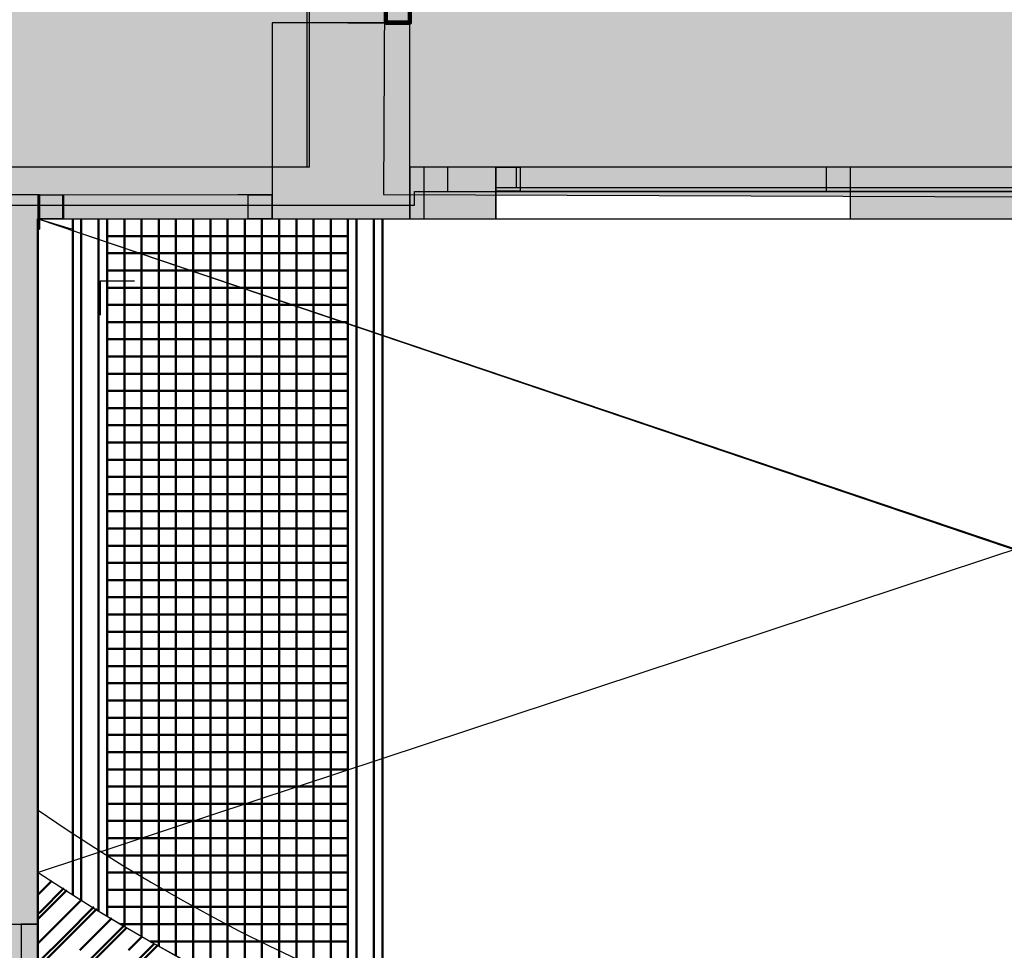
# Model space of a CAD drawing. Header units: metres. Extents: x -1 to 430, y -6 to 31.
# Tile 34 of 51: x 409.69 to 412.55, y 22.03 to 24.74. Entities that reach past the tile are written whole.
import ezdxf

# ---------------------------------------------------------------- set-up
doc = ezdxf.new("R2010")
doc.units = ezdxf.units.M
for name, pattern in [('CONTINUA', [0]), ('PUNKT', [6.35, 0, -6.35]), ('VERDECKT', [9.525, 6.35, -3.175])]:
    doc.linetypes.add(name, pattern=pattern)
for name, color, linetype, lineweight in [('3D P3 MURS', 7, 'CONTINUA', 25), ('3D P3 MURS NOUS', 7, 'CONTINUA', 25), ('3D P3 PILAR', 7, 'CONTINUA', 25), ('3D P4 MURS', 7, 'CONTINUA', 25), ('3D P4 MURS NOUS', 7, 'CONTINUA', 25), ('3D P4 PILAR', 7, 'CONTINUA', 25), ('3D P5 MURS', 7, 'CONTINUA', 25), ('3D P5 MURS NOUS', 7, 'CONTINUA', 25), ('3D P5 PILAR', 7, 'CONTINUA', 25), ('3D PSC MURS', 7, 'CONTINUA', 25), ('P3 CONSTRUÏDES REAL D´ACUTACÓ', 7, 'CONTINUA', 25), ('P3 ESCALES 2D', 7, 'CONTINUA', 25), ('P3 MOBLES', 7, 'CONTINUA', 25), ('P4 CONSTRUÏDES REAL D´ ACTUACIÓ', 7, 'CONTINUA', 25), ('P4 ESCALES 2D', 7, 'CONTINUA', 25), ('P4 MOBLES', 7, 'CONTINUA', 25), ('P5 CONSTRUÏDES REAL D´ACTUACIÓ', 7, 'CONTINUA', 25), ('P5 ESCALA 2D', 7, 'CONTINUA', 25), ('P5 MOBLES', 7, 'CONTINUA', 25), ('PSC CONSTRUÏDES REAL D´ACTUACIÓ', 7, 'CONTINUA', 25), ('PSC ESCALA 2D', 7, 'CONTINUA', 25)]:
    doc.layers.add(name, color=color, linetype=linetype, lineweight=lineweight)

# ---------------------------------------------------------------- blocks, each defined once
blk = doc.blocks.new('TRAMA_0')
at = {"layer": 'P3 MOBLES', "color": 202, "linetype": 'CONTINUA', "lineweight": 50, "transparency": 33554687}
for p, q in [((409.7544, 22.1467), (409.8213, 22.2137)), ((409.8251, 22.076), (409.9088, 22.1598)), ((409.747, 22.1393), (409.7542, 22.1466)), ((409.8958, 22.0053), (409.997, 22.1065)), ((409.747, 21.9979), (409.8249, 22.0759)), ((409.9665, 21.9346), (410.0847, 22.0528))]:
    blk.add_line(p, q, dxfattribs=at)
blk = doc.blocks.new('TRAMA_1')
at = {"layer": 'P4 MOBLES', "color": 202, "linetype": 'CONTINUA', "lineweight": 50, "transparency": 33554687}
for p, q in [((409.747, 22.1959), (409.7862, 22.2351)), ((409.7614, 22.1396), (409.8298, 22.208)), ((409.8674, 22.1749), (409.8721, 22.1796)), ((409.8728, 22.1803), (409.8734, 22.1809)), ((409.7967, 22.1042), (409.8674, 22.1749)), ((409.9028, 22.1396), (409.917, 22.1538)), ((409.747, 22.1252), (409.7613, 22.1395)), ((409.8321, 22.0689), (409.9027, 22.1395)), ((409.9382, 22.1042), (409.9606, 22.1267)), ((409.747, 22.0545), (409.7967, 22.1042)), ((409.8674, 22.0335), (409.9381, 22.1042)), ((409.9735, 22.0689), (410.0042, 22.0996)), ((409.7614, 21.9982), (409.832, 22.0688)), ((409.9028, 21.9982), (409.9734, 22.0688)), ((410.0089, 22.0335), (410.0486, 22.0732)), ((410.0442, 21.9982), (410.0946, 22.0486))]:
    blk.add_line(p, q, dxfattribs=at)
blk = doc.blocks.new('TRAMA_2')
at = {"layer": 'P5 MOBLES', "color": 202, "linetype": 'CONTINUA', "lineweight": 50, "transparency": 33554687}
for p, q in [((409.7544, 22.1467), (409.8213, 22.2137)), ((409.8251, 22.076), (409.9088, 22.1598)), ((409.747, 22.1393), (409.7542, 22.1466)), ((409.8958, 22.0053), (409.997, 22.1065)), ((409.747, 21.9979), (409.8249, 22.0759)), ((409.9665, 21.9346), (410.0847, 22.0528))]:
    blk.add_line(p, q, dxfattribs=at)

msp = doc.modelspace()

# ---------------------------------------------------------------- hatches: boundary and pattern name
at = {"layer": '3D P3 MURS', "linetype": 'CONTINUA', "lineweight": 18, "true_color": 0xa0a0a0, "transparency": 33554687}
for points in [[(410.827, 24.3095), (410.827, 24.1595), (410.867, 24.1595), (410.867, 24.3095)], [(417.447, 24.3095), (412.107, 24.3095), (412.107, 24.1595), (417.447, 24.1595)], [(409.747, 24.2295), (409.4785, 24.2295), (409.4785, 24.1295), (409.747, 24.1295)], [(409.747, 22.1096), (409.747, 24.1295), (409.477, 24.1295), (409.477, 22.2094), (409.5919, 22.1096)]]:
    msp.add_hatch(color=253, dxfattribs=at).paths.add_polyline_path(points)
at = {"layer": '3D P3 MURS NOUS', "linetype": 'CONTINUA', "lineweight": 18, "true_color": 0xa0a0a0, "transparency": 33554687}
msp.add_hatch(color=253, dxfattribs=at).paths.add_polyline_path([(410.827, 24.7295), (410.827, 24.7304), (410.647, 24.7304), (410.647, 24.7295)])
at = {"layer": '3D P3 PILAR', "linetype": 'CONTINUA', "lineweight": 18, "transparency": 33554687}
msp.add_hatch(color=9, dxfattribs=at).paths.add_polyline_path([(410.427, 24.1595), (410.827, 24.1595), (410.827, 24.7295), (410.427, 24.7295)])
at = {"layer": '3D P4 MURS', "linetype": 'CONTINUA', "lineweight": 18, "true_color": 0xa0a0a0, "transparency": 33554687}
for points in [[(417.447, 24.3095), (410.827, 24.3095), (410.827, 24.1595), (410.867, 24.1595), (410.867, 24.3095), (412.107, 24.3095), (412.107, 24.1595), (417.447, 24.1595)], [(409.747, 24.2295), (409.4754, 24.2295), (409.4754, 24.1595), (409.747, 24.1595)], [(409.747, 22.1096), (409.747, 24.1595), (409.477, 24.1595), (409.477, 22.2096), (409.593, 22.1121), (409.5913, 22.1101), (409.697, 22.1096)]]:
    msp.add_hatch(color=253, dxfattribs=at).paths.add_polyline_path(points)
at = {"layer": '3D P4 PILAR', "linetype": 'CONTINUA', "lineweight": 18, "transparency": 33554687}
msp.add_hatch(color=9, dxfattribs=at).paths.add_polyline_path([(410.427, 24.1595), (410.827, 24.1595), (410.827, 24.7295), (410.427, 24.7295)])
at = {"layer": '3D P5 MURS', "linetype": 'CONTINUA', "lineweight": 18, "true_color": 0xa0a0a0, "transparency": 33554687}
for points in [[(417.447, 24.3095), (410.827, 24.3095), (410.827, 24.1595), (410.867, 24.1595), (410.867, 24.3095), (412.107, 24.3095), (412.107, 24.1595), (417.447, 24.1595)], [(409.747, 22.2096), (409.747, 24.2295), (409.477, 24.2295), (409.477, 22.2096)], [(409.75, 24.2295), (409.747, 24.2295), (409.747, 24.1295), (409.75, 24.1295)], [(409.5916, 22.1096), (409.747, 22.1096), (409.747, 22.2096), (409.4844, 22.2096)]]:
    msp.add_hatch(color=253, dxfattribs=at).paths.add_polyline_path(points)
at = {"layer": '3D P5 PILAR', "linetype": 'CONTINUA', "lineweight": 18, "transparency": 33554687}
msp.add_hatch(color=9, dxfattribs=at).paths.add_polyline_path([(410.427, 24.1595), (410.827, 24.1595), (410.827, 24.7295), (410.427, 24.7295)])
at = {"layer": '3D PSC MURS', "linetype": 'CONTINUA', "lineweight": 18, "true_color": 0xa0a0a0, "transparency": 33554687}
for points in [[(410.5269, 24.8596), (410.5269, 24.3096), (410.8269, 24.3096), (410.8269, 24.8596)], [(409.7449, 19.8587), (409.7449, 24.3096), (409.5849, 24.3096), (409.5849, 19.8587)], [(409.7449, 24.1596), (411.0769, 24.1596), (411.0769, 24.3096), (409.7449, 24.3096)]]:
    msp.add_hatch(color=253, dxfattribs=at).paths.add_polyline_path(points)
at = {"layer": 'P3 CONSTRUÏDES REAL D´ACUTACÓ', "linetype": 'CONTINUA', "lineweight": 25, "true_color": 0x057044, "transparency": 33554687}
h = msp.add_hatch(color=116, dxfattribs=at)
h.paths.add_polyline_path([(421.0893, 25.975), (417.0052, 25.975), (417.0052, 27.7274), (415.8448, 27.7274), (415.8448, 28.2282), (410.7422, 28.2282), (410.7422, 28.0315), (408.9322, 28.0315), (408.9322, 27.6815), (406.0222, 27.6815), (406.0222, 27.8415), (405.6622, 27.8415), (405.6631, 28.0024), (404.3859, 28.0024), (404.3859, 28.2282), (400.7297, 28.2282), (397.681, 12.8406), (424.2907, 12.8406), (427.4796, 28.2282), (421.0893, 28.2282)])
h.paths.add_polyline_path([(415.6377, 22.1195), (414.1586, 21.5474), (413.399, 21.3696), (412.607, 21.3089), (411.1937, 20.8688), (410.3996, 20.8008), (409.6888, 21.2752), (409.6888, 22.1563), (409.3435, 22.4083), (408.4375, 22.9823), (407.6235, 23.3095), (407.6235, 24.1997), (410.8405, 24.1997), (410.8405, 24.2395), (417.4146, 24.2395), (417.4146, 23.4895), (416.9678, 23.4895), (416.9678, 22.1195)], flags=16)
h.paths.add_polyline_path([(406.1297, 24.2104), (406.1297, 23.476), (404.3723, 23.476), (404.3723, 24.2104)], flags=16)
at = {"layer": 'P4 CONSTRUÏDES REAL D´ ACTUACIÓ', "linetype": 'CONTINUA', "lineweight": 25, "true_color": 0x057044, "transparency": 33554687}
h = msp.add_hatch(color=116, dxfattribs=at)
h.paths.add_polyline_path([(421.0893, 25.975), (417.0052, 25.975), (417.0052, 27.7274), (415.8448, 27.7274), (415.8448, 28.2282), (410.7422, 28.2282), (410.7422, 28.0315), (408.9322, 28.0315), (408.9322, 27.6815), (406.0222, 27.6815), (406.0222, 27.8415), (405.6622, 27.8415), (405.6631, 28.0024), (404.3859, 28.0024), (404.3859, 28.2282), (400.7297, 28.2282), (397.681, 12.8406), (424.2907, 12.8406), (427.4796, 28.2282), (421.0893, 28.2282)])
h.paths.add_polyline_path([(415.6377, 22.1195), (414.1586, 21.5474), (413.399, 21.3696), (412.607, 21.3089), (411.1937, 20.8688), (410.3996, 20.8008), (409.6888, 21.2752), (409.6888, 22.1563), (409.3435, 22.4083), (408.4375, 22.9823), (407.6235, 23.3095), (407.6235, 24.1997), (410.8405, 24.1997), (410.8405, 24.2395), (417.4146, 24.2395), (417.4146, 23.4895), (416.9678, 23.4895), (416.9678, 22.1195)], flags=16)
h.paths.add_polyline_path([(406.1297, 24.2104), (406.1297, 23.476), (404.3723, 23.476), (404.3723, 24.2104)], flags=16)
at = {"layer": 'P5 CONSTRUÏDES REAL D´ACTUACIÓ', "linetype": 'CONTINUA', "lineweight": 25, "true_color": 0x057044, "transparency": 33554687}
h = msp.add_hatch(color=116, dxfattribs=at)
h.paths.add_polyline_path([(421.0893, 25.975), (417.0052, 25.975), (417.0052, 27.7274), (415.8448, 27.7274), (415.8448, 28.2282), (410.7422, 28.2282), (410.7422, 28.0315), (408.9322, 28.0315), (408.9322, 27.6815), (406.0222, 27.6815), (406.0222, 27.8415), (405.6622, 27.8415), (405.6631, 28.0024), (404.386, 28.0024), (404.386, 28.2282), (400.7297, 28.2282), (397.681, 12.8406), (424.2907, 12.8406), (427.4796, 28.2282), (421.0893, 28.2282)])
h.paths.add_polyline_path([(415.6377, 22.1195), (414.1586, 21.5474), (413.399, 21.3696), (412.607, 21.3089), (411.1937, 20.8688), (410.3996, 20.8008), (409.6888, 21.2752), (409.6888, 22.1563), (409.3435, 22.4083), (408.4375, 22.9823), (407.6235, 23.3095), (407.6235, 24.1997), (410.8405, 24.1997), (410.8405, 24.2395), (417.4146, 24.2395), (417.4146, 23.4895), (416.9678, 23.4895), (416.9678, 22.1195)], flags=16)
h.paths.add_polyline_path([(406.1297, 24.2104), (406.1297, 23.476), (404.3723, 23.476), (404.3723, 24.2104)], flags=16)
at = {"layer": 'PSC CONSTRUÏDES REAL D´ACTUACIÓ', "linetype": 'CONTINUA', "lineweight": 25, "transparency": 33554585}
h = msp.add_hatch(color=7, dxfattribs=at)
h.set_gradient(color1=(5, 112, 68), color2=(5, 112, 68), one_color=1, name='INVSPHERICAL')
h.paths.add_polyline_path([(410.75, 24.2303), (417.0104, 24.2082), (417.0104, 25.9782), (415.8704, 25.9782), (415.8704, 28.2282), (410.7704, 28.2282)], flags=0)

# ---------------------------------------------------------------- linework, layer by layer
at = {"layer": '3D P3 MURS', "color": 7, "linetype": 'CONTINUA', "lineweight": 25, "transparency": 33554687}
for p, q in [((410.867, 24.3095), (410.827, 24.3095)), ((410.827, 24.3095), (410.827, 24.1595)), ((410.867, 24.3095), (410.867, 24.2395)), ((412.107, 24.3095), (410.867, 24.3095)), ((412.107, 24.2395), (412.107, 24.3095)), ((417.447, 24.3095), (412.107, 24.3095)), ((410.867, 24.2395), (410.867, 24.1595)), ((412.107, 24.1595), (412.107, 24.2395)), ((409.747, 24.2295), (409.4785, 24.2295)), ((409.747, 24.2295), (409.747, 24.1595)), ((409.747, 24.1595), (409.747, 24.1295)), ((410.827, 24.1595), (410.867, 24.1595)), ((410.867, 24.1595), (412.107, 24.1595)), ((412.107, 24.1595), (415.487, 24.1595)), ((409.747, 22.1096), (409.747, 24.1295)), ((409.5919, 22.1096), (409.697, 22.1096)), ((409.747, 22.1096), (409.697, 22.1096)), ((409.697, 22.1096), (409.697, 21.2096)), ((409.697, 22.1096), (409.747, 22.1096)), ((409.747, 21.2365), (409.747, 22.1096))]:
    msp.add_line(p, q, dxfattribs=at)
at = {"layer": '3D P3 MURS', "color": 7, "linetype": 'PUNKT', "lineweight": 25, "transparency": 33554687}
for p, q in [((412.107, 24.3095), (410.867, 24.3095)), ((410.867, 24.3095), (410.867, 24.2395)), ((412.107, 24.2395), (412.107, 24.3095)), ((410.867, 24.2395), (412.107, 24.2395)), ((410.427, 24.2295), (409.747, 24.2295)), ((409.747, 24.2295), (409.747, 24.1595)), ((410.427, 24.1595), (410.427, 24.2295)), ((409.747, 24.1595), (410.427, 24.1595))]:
    msp.add_line(p, q, dxfattribs=at)
at = {"layer": '3D P3 MURS', "color": 7, "linetype": 'CONTINUA', "lineweight": 25, "transparency": 33554687}
for points in [[(410.867, 24.2395), (410.937, 24.2395), (410.937, 24.3095), (410.867, 24.3095), (410.867, 24.2395)], [(412.037, 24.2395), (412.107, 24.2395), (412.107, 24.3095), (412.037, 24.3095), (412.037, 24.2395)], [(409.817, 24.1595), (409.747, 24.1595), (409.747, 24.2295), (409.817, 24.2295), (409.817, 24.1595)], [(410.427, 24.1595), (410.357, 24.1595), (410.357, 24.2295), (410.427, 24.2295), (410.427, 24.1595)]]:
    msp.add_lwpolyline(points, close=True, dxfattribs=at)
at = {"layer": '3D P3 MURS', "color": 40, "linetype": 'CONTINUA', "lineweight": 18, "transparency": 33554687}
for points in [[(410.937, 24.2395), (412.037, 24.2395), (412.037, 24.3095), (410.937, 24.3095), (410.937, 24.2395)], [(410.357, 24.1595), (409.817, 24.1595), (409.817, 24.2295), (410.357, 24.2295), (410.357, 24.1595)]]:
    msp.add_lwpolyline(points, close=True, dxfattribs=at)
at = {"layer": '3D P3 MURS NOUS', "color": 7, "linetype": 'CONTINUA', "lineweight": 25, "transparency": 33554687}
for p, q in [((410.647, 24.7304), (410.827, 24.7304)), ((410.647, 24.7304), (410.647, 24.7295)), ((410.647, 24.7295), (410.827, 24.7295)), ((410.827, 24.7295), (410.827, 24.7304))]:
    msp.add_line(p, q, dxfattribs=at)
at = {"layer": '3D P3 MURS NOUS', "color": 240, "linetype": 'CONTINUA', "lineweight": 140, "transparency": 33554687}
msp.add_lwpolyline([(410.827, 24.8004), (410.827, 24.7304), (410.757, 24.7304), (410.757, 24.8004), (410.827, 24.8004)], close=True, dxfattribs=at)
at = {"layer": '3D P3 PILAR', "color": 7, "linetype": 'CONTINUA', "lineweight": 25, "transparency": 33554687}
for p, q in [((410.827, 24.7295), (410.427, 24.7295)), ((410.427, 24.7295), (410.427, 24.1595)), ((410.827, 24.1595), (410.827, 24.7295)), ((410.427, 24.1595), (410.827, 24.1595))]:
    msp.add_line(p, q, dxfattribs=at)
at = {"layer": '3D P4 MURS', "color": 7, "linetype": 'CONTINUA', "lineweight": 25, "transparency": 33554687}
for p, q in [((417.447, 24.3095), (410.827, 24.3095)), ((410.827, 24.3095), (410.827, 24.1595)), ((412.107, 24.3095), (410.867, 24.3095)), ((410.867, 24.3095), (410.867, 24.2395)), ((412.107, 24.2395), (412.107, 24.3095)), ((410.867, 24.2395), (410.867, 24.1595)), ((412.107, 24.1595), (412.107, 24.2395)), ((409.747, 24.2295), (409.4754, 24.2295)), ((409.747, 22.1096), (409.747, 24.1595)), ((410.827, 24.1595), (410.867, 24.1595)), ((410.867, 24.1595), (412.107, 24.1595)), ((412.107, 24.1595), (415.487, 24.1595)), ((409.5913, 22.1101), (409.697, 22.1096)), ((409.747, 22.1096), (409.697, 22.1096)), ((409.697, 22.1096), (409.697, 21.2096)), ((409.697, 22.1096), (409.747, 22.1096)), ((409.747, 21.2365), (409.747, 22.1096))]:
    msp.add_line(p, q, dxfattribs=at)
at = {"layer": '3D P4 MURS', "color": 7, "linetype": 'PUNKT', "lineweight": 25, "transparency": 33554687}
for p, q in [((412.107, 24.3095), (410.867, 24.3095)), ((410.867, 24.3095), (410.867, 24.2395)), ((412.107, 24.2395), (412.107, 24.3095)), ((410.867, 24.2395), (412.107, 24.2395))]:
    msp.add_line(p, q, dxfattribs=at)
at = {"layer": '3D P4 MURS', "color": 7, "linetype": 'CONTINUA', "lineweight": 25, "transparency": 33554687}
for points in [[(410.867, 24.2395), (410.937, 24.2395), (410.937, 24.3095), (410.867, 24.3095), (410.867, 24.2395)], [(412.037, 24.2395), (412.107, 24.2395), (412.107, 24.3095), (412.037, 24.3095), (412.037, 24.2395)], [(409.817, 24.1595), (409.747, 24.1595), (409.747, 24.2295), (409.817, 24.2295), (409.817, 24.1595)], [(410.427, 24.1595), (410.357, 24.1595), (410.357, 24.2295), (410.427, 24.2295), (410.427, 24.1595)]]:
    msp.add_lwpolyline(points, close=True, dxfattribs=at)
at = {"layer": '3D P4 MURS', "color": 40, "linetype": 'CONTINUA', "lineweight": 18, "transparency": 33554687}
for points in [[(410.937, 24.2395), (412.037, 24.2395), (412.037, 24.3095), (410.937, 24.3095), (410.937, 24.2395)], [(410.357, 24.1595), (409.817, 24.1595), (409.817, 24.2295), (410.357, 24.2295), (410.357, 24.1595)]]:
    msp.add_lwpolyline(points, close=True, dxfattribs=at)
at = {"layer": '3D P4 MURS NOUS', "color": 240, "linetype": 'CONTINUA', "lineweight": 140, "transparency": 33554687}
msp.add_lwpolyline([(410.757, 24.7795), (410.777, 24.7795), (410.777, 24.7995), (410.827, 24.7995), (410.827, 24.7295), (410.757, 24.7295), (410.757, 24.7795)], close=True, dxfattribs=at)
at = {"layer": '3D P4 PILAR', "color": 7, "linetype": 'CONTINUA', "lineweight": 25, "transparency": 33554687}
for p, q in [((410.827, 24.7295), (410.427, 24.7295)), ((410.427, 24.7295), (410.427, 24.1595)), ((410.827, 24.1595), (410.827, 24.7295)), ((410.427, 24.1595), (410.827, 24.1595))]:
    msp.add_line(p, q, dxfattribs=at)
at = {"layer": '3D P5 MURS', "color": 7, "linetype": 'CONTINUA', "lineweight": 25, "transparency": 33554687}
for p, q in [((417.447, 24.3095), (410.827, 24.3095)), ((410.827, 24.3095), (410.827, 24.1595)), ((412.107, 24.3095), (410.867, 24.3095)), ((410.867, 24.3095), (410.867, 24.2395)), ((412.107, 24.2395), (412.107, 24.3095)), ((410.867, 24.2395), (410.867, 24.1595)), ((412.107, 24.1595), (412.107, 24.2395)), ((409.747, 24.2295), (409.477, 24.2295)), ((409.75, 24.2295), (409.747, 24.2295)), ((409.75, 24.2295), (409.75, 24.1595)), ((409.75, 24.1595), (409.75, 24.1295)), ((410.827, 24.1595), (410.867, 24.1595)), ((410.867, 24.1595), (412.107, 24.1595)), ((412.107, 24.1595), (415.487, 24.1595)), ((409.747, 22.2096), (409.747, 24.1295)), ((409.747, 24.1295), (409.75, 24.1295)), ((409.747, 22.1096), (409.747, 22.2096)), ((409.5916, 22.1096), (409.697, 22.1096)), ((409.747, 22.1096), (409.697, 22.1096)), ((409.697, 22.1096), (409.697, 21.2096)), ((409.697, 22.1096), (409.747, 22.1096)), ((409.747, 21.2364), (409.747, 22.1096))]:
    msp.add_line(p, q, dxfattribs=at)
at = {"layer": '3D P5 MURS', "color": 7, "linetype": 'PUNKT', "lineweight": 25, "transparency": 33554687}
for p, q in [((412.107, 24.3095), (410.867, 24.3095)), ((410.867, 24.3095), (410.867, 24.2395)), ((412.107, 24.2395), (412.107, 24.3095)), ((410.867, 24.2395), (412.107, 24.2395)), ((410.427, 24.2295), (409.75, 24.2295)), ((409.75, 24.2295), (409.75, 24.1595)), ((410.427, 24.1595), (410.427, 24.2295)), ((409.75, 24.1595), (410.427, 24.1595))]:
    msp.add_line(p, q, dxfattribs=at)
at = {"layer": '3D P5 MURS', "color": 7, "linetype": 'CONTINUA', "lineweight": 25, "transparency": 33554687}
for points in [[(410.867, 24.2395), (410.937, 24.2395), (410.937, 24.3095), (410.867, 24.3095), (410.867, 24.2395)], [(412.037, 24.2395), (412.107, 24.2395), (412.107, 24.3095), (412.037, 24.3095), (412.037, 24.2395)], [(409.82, 24.1595), (409.75, 24.1595), (409.75, 24.2295), (409.82, 24.2295), (409.82, 24.1595)], [(410.427, 24.1595), (410.357, 24.1595), (410.357, 24.2295), (410.427, 24.2295), (410.427, 24.1595)]]:
    msp.add_lwpolyline(points, close=True, dxfattribs=at)
at = {"layer": '3D P5 MURS', "color": 40, "linetype": 'CONTINUA', "lineweight": 18, "transparency": 33554687}
for points in [[(410.937, 24.2395), (412.037, 24.2395), (412.037, 24.3095), (410.937, 24.3095), (410.937, 24.2395)], [(410.357, 24.1595), (409.82, 24.1595), (409.82, 24.2295), (410.357, 24.2295), (410.357, 24.1595)]]:
    msp.add_lwpolyline(points, close=True, dxfattribs=at)
at = {"layer": '3D P5 MURS NOUS', "color": 240, "linetype": 'CONTINUA', "lineweight": 140, "transparency": 33554687}
msp.add_lwpolyline([(410.827, 24.7995), (410.827, 24.7295), (410.757, 24.7295), (410.757, 24.7995), (410.827, 24.7995)], close=True, dxfattribs=at)
at = {"layer": '3D P5 PILAR', "color": 7, "linetype": 'CONTINUA', "lineweight": 25, "transparency": 33554687}
for p, q in [((410.827, 24.7295), (410.427, 24.7295)), ((410.427, 24.7295), (410.427, 24.1595)), ((410.827, 24.1595), (410.827, 24.7295)), ((410.427, 24.1595), (410.827, 24.1595))]:
    msp.add_line(p, q, dxfattribs=at)
at = {"layer": '3D PSC MURS', "color": 7, "linetype": 'CONTINUA', "lineweight": 25, "transparency": 33554687}
for p, q in [((410.5269, 24.8596), (410.5269, 24.3096)), ((410.8269, 24.3096), (410.8269, 24.8596)), ((409.7449, 24.3096), (409.5849, 24.3096)), ((410.5269, 24.3096), (409.7449, 24.3096)), ((411.0769, 24.3096), (410.8269, 24.3096)), ((411.0769, 24.3096), (411.0769, 24.2396)), ((415.2369, 24.3096), (411.0769, 24.3096)), ((411.0769, 24.2396), (411.0769, 24.1596)), ((409.7449, 20.9787), (409.7449, 24.1596)), ((409.7449, 24.1596), (411.0769, 24.1596)), ((411.0769, 24.1596), (415.2369, 24.1596))]:
    msp.add_line(p, q, dxfattribs=at)
at = {"layer": '3D PSC MURS', "color": 7, "linetype": 'PUNKT', "lineweight": 25, "transparency": 33554687}
for p, q in [((415.2369, 24.3096), (411.0769, 24.3096)), ((411.0769, 24.3096), (411.0769, 24.2396)), ((411.0769, 24.2396), (415.2369, 24.2396))]:
    msp.add_line(p, q, dxfattribs=at)
at = {"layer": '3D PSC MURS', "color": 7, "linetype": 'CONTINUA', "lineweight": 25, "transparency": 33554687}
msp.add_lwpolyline([(411.0769, 24.3096), (411.1469, 24.3096), (411.1469, 24.2396), (411.0769, 24.2396), (411.0769, 24.3096)], close=True, dxfattribs=at)
at = {"layer": '3D PSC MURS', "color": 40, "linetype": 'CONTINUA', "lineweight": 18, "transparency": 33554687}
msp.add_lwpolyline([(411.1469, 24.3096), (415.1669, 24.3096), (415.1669, 24.2396), (411.1469, 24.2396), (411.1469, 24.3096)], close=True, dxfattribs=at)
at = {"layer": 'P3 CONSTRUÏDES REAL D´ACUTACÓ', "color": 7, "linetype": 'CONTINUA', "lineweight": 25, "transparency": 33554687}
for p, q in [((410.8405, 24.1997), (410.8405, 24.2395)), ((410.8405, 24.2395), (417.4146, 24.2395)), ((407.6235, 24.1997), (410.8405, 24.1997))]:
    msp.add_line(p, q, dxfattribs=at)
at = {"layer": 'P3 ESCALES 2D', "color": 7, "linetype": 'VERDECKT', "lineweight": 25, "transparency": 33554687}
for p, q in [((409.747, 24.1595), (415.487, 22.2195)), ((415.487, 24.1595), (409.747, 22.2595))]:
    msp.add_line(p, q, dxfattribs=at)
at = {"layer": 'P3 ESCALES 2D', "color": 202, "lineweight": 50, "transparency": 33554687}
for p, q in [((409.847, 22.1944), (409.847, 24.1595)), ((409.872, 22.1786), (409.872, 24.1595)), ((409.922, 22.1476), (409.922, 24.1595)), ((409.947, 22.1324), (409.947, 24.1595)), ((409.997, 22.1026), (409.997, 24.1595)), ((410.047, 22.0736), (410.047, 24.1595)), ((410.097, 22.0452), (410.097, 24.1595)), ((410.147, 22.0176), (410.147, 24.1595)), ((410.197, 21.9907), (410.197, 24.1595)), ((410.247, 21.9645), (410.247, 24.1595)), ((410.297, 21.939), (410.297, 24.1595)), ((410.347, 21.9141), (410.347, 24.1595)), ((410.397, 21.8899), (410.397, 24.1595)), ((410.447, 21.8664), (410.447, 24.1595)), ((410.497, 21.8435), (410.497, 24.1595)), ((410.547, 21.8212), (410.547, 24.1595)), ((410.597, 21.7995), (410.597, 24.1595)), ((410.647, 21.7785), (410.647, 24.1595)), ((410.672, 21.7682), (410.672, 24.1595)), ((410.722, 21.7481), (410.722, 24.1595)), ((410.747, 21.7382), (410.747, 24.1595)), ((410.647, 24.1095), (409.947, 24.1095)), ((410.647, 24.0595), (409.947, 24.0595)), ((410.647, 24.0095), (409.947, 24.0095)), ((410.647, 23.9595), (409.947, 23.9595)), ((410.647, 23.9095), (409.947, 23.9095)), ((410.647, 23.8595), (409.947, 23.8595)), ((410.647, 23.8095), (409.947, 23.8095)), ((410.647, 23.7595), (409.947, 23.7595)), ((410.647, 23.7095), (409.947, 23.7095)), ((410.647, 23.6595), (409.947, 23.6595)), ((410.647, 23.6095), (409.947, 23.6095)), ((410.647, 23.5595), (409.947, 23.5595)), ((410.647, 23.5095), (409.947, 23.5095)), ((410.647, 23.4595), (409.947, 23.4595)), ((410.647, 23.4095), (409.947, 23.4095)), ((410.647, 23.3595), (409.947, 23.3595)), ((410.647, 23.3095), (409.947, 23.3095)), ((410.647, 23.2595), (409.947, 23.2595)), ((410.647, 23.2095), (409.947, 23.2095)), ((410.647, 23.1595), (409.947, 23.1595)), ((410.647, 23.1095), (409.947, 23.1095)), ((410.647, 23.0595), (409.947, 23.0595)), ((410.647, 23.0095), (409.947, 23.0095)), ((410.647, 22.9595), (409.947, 22.9595)), ((410.647, 22.9095), (409.947, 22.9095)), ((410.647, 22.8595), (409.947, 22.8595)), ((410.647, 22.8095), (409.947, 22.8095)), ((410.647, 22.7595), (409.947, 22.7595)), ((410.647, 22.7095), (409.947, 22.7095)), ((410.647, 22.6595), (409.947, 22.6595)), ((410.647, 22.6095), (409.947, 22.6095)), ((410.647, 22.5595), (409.947, 22.5595)), ((410.647, 22.5095), (409.947, 22.5095)), ((410.647, 22.4595), (409.947, 22.4595)), ((410.647, 22.4095), (409.947, 22.4095)), ((410.647, 22.3595), (409.947, 22.3595)), ((410.647, 22.3095), (409.947, 22.3095)), ((410.647, 22.2595), (409.947, 22.2595)), ((410.647, 22.2095), (409.947, 22.2095)), ((410.647, 22.1595), (409.947, 22.1595)), ((410.647, 22.1095), (409.9854, 22.1095)), ((410.647, 22.0595), (410.0717, 22.0595))]:
    msp.add_line(p, q, dxfattribs=at)
at = {"layer": 'P3 ESCALES 2D', "color": 7, "lineweight": 25, "transparency": 33554687}
msp.add_arc((412.6518, 26.6124), 5.2332, 236.2843, 302.8046, dxfattribs=at)
at = {"layer": 'P4 CONSTRUÏDES REAL D´ ACTUACIÓ', "color": 7, "linetype": 'CONTINUA', "lineweight": 25, "transparency": 33554687}
for p, q in [((410.8405, 24.1997), (410.8405, 24.2395)), ((410.8405, 24.2395), (417.4146, 24.2395)), ((407.6235, 24.1997), (410.8405, 24.1997))]:
    msp.add_line(p, q, dxfattribs=at)
at = {"layer": 'P4 ESCALES 2D', "color": 7, "linetype": 'VERDECKT', "lineweight": 25, "transparency": 33554687}
for p, q in [((409.747, 24.1595), (415.487, 22.2138)), ((415.487, 24.1595), (409.747, 22.2595)), ((409.747, 24.1595), (415.487, 22.2138)), ((415.487, 24.1595), (409.747, 22.2595)), ((409.747, 24.1595), (415.487, 22.2138)), ((415.487, 24.1595), (409.747, 22.2595))]:
    msp.add_line(p, q, dxfattribs=at)
at = {"layer": 'P4 ESCALES 2D', "color": 202, "lineweight": 50, "transparency": 33554687}
for p, q in [((409.847, 22.1944), (409.847, 24.1595)), ((409.872, 22.1786), (409.872, 24.1595)), ((409.922, 22.1476), (409.922, 24.1595)), ((409.947, 22.1324), (409.947, 24.1595)), ((409.997, 22.1026), (409.997, 24.1595)), ((410.047, 22.0736), (410.047, 24.1595)), ((410.097, 22.0452), (410.097, 24.1595)), ((410.147, 22.0176), (410.147, 24.1595)), ((410.197, 21.9907), (410.197, 24.1595)), ((410.247, 21.9645), (410.247, 24.1595)), ((410.297, 21.939), (410.297, 24.1595)), ((410.347, 21.9141), (410.347, 24.1595)), ((410.397, 21.8899), (410.397, 24.1595)), ((410.447, 21.8664), (410.447, 24.1595)), ((410.497, 21.8435), (410.497, 24.1595)), ((410.547, 21.8212), (410.547, 24.1595)), ((410.597, 21.7995), (410.597, 24.1595)), ((410.647, 21.7785), (410.647, 24.1595)), ((410.672, 21.7682), (410.672, 24.1595)), ((410.722, 21.7481), (410.722, 24.1595)), ((410.747, 21.7382), (410.747, 24.1595)), ((410.647, 24.1095), (409.947, 24.1095)), ((410.647, 24.0595), (409.947, 24.0595)), ((410.647, 24.0095), (409.947, 24.0095)), ((410.647, 23.9595), (409.947, 23.9595)), ((410.647, 23.9095), (409.947, 23.9095)), ((410.647, 23.8595), (409.947, 23.8595)), ((410.647, 23.8095), (409.947, 23.8095)), ((410.647, 23.7595), (409.947, 23.7595)), ((410.647, 23.7095), (409.947, 23.7095)), ((410.647, 23.6595), (409.947, 23.6595)), ((410.647, 23.6095), (409.947, 23.6095)), ((410.647, 23.5595), (409.947, 23.5595)), ((410.647, 23.5095), (409.947, 23.5095)), ((410.647, 23.4595), (409.947, 23.4595)), ((410.647, 23.4095), (409.947, 23.4095)), ((410.647, 23.3595), (409.947, 23.3595)), ((410.647, 23.3095), (409.947, 23.3095)), ((410.647, 23.2595), (409.947, 23.2595)), ((410.647, 23.2095), (409.947, 23.2095)), ((410.647, 23.1595), (409.947, 23.1595)), ((410.647, 23.1095), (409.947, 23.1095)), ((410.647, 23.0595), (409.947, 23.0595)), ((410.647, 23.0095), (409.947, 23.0095)), ((410.647, 22.9595), (409.947, 22.9595)), ((410.647, 22.9095), (409.947, 22.9095)), ((410.647, 22.8595), (409.947, 22.8595)), ((410.647, 22.8095), (409.947, 22.8095)), ((410.647, 22.7595), (409.947, 22.7595)), ((410.647, 22.7095), (409.947, 22.7095)), ((410.647, 22.6595), (409.947, 22.6595)), ((410.647, 22.6095), (409.947, 22.6095)), ((410.647, 22.5595), (409.947, 22.5595)), ((410.647, 22.5095), (409.947, 22.5095)), ((410.647, 22.4595), (409.947, 22.4595)), ((410.647, 22.4095), (409.947, 22.4095)), ((410.647, 22.3595), (409.947, 22.3595)), ((410.647, 22.3095), (409.947, 22.3095)), ((410.647, 22.2595), (409.947, 22.2595)), ((410.647, 22.2095), (409.947, 22.2095)), ((410.647, 22.1595), (409.947, 22.1595)), ((410.647, 22.1095), (409.9854, 22.1095)), ((410.647, 22.0595), (410.0717, 22.0595))]:
    msp.add_line(p, q, dxfattribs=at)
at = {"layer": 'P4 ESCALES 2D', "color": 7, "lineweight": 25, "transparency": 33554687}
msp.add_arc((412.6518, 26.6124), 5.2332, 236.2843, 302.8046, dxfattribs=at)
at = {"layer": 'P5 CONSTRUÏDES REAL D´ACTUACIÓ', "color": 7, "linetype": 'CONTINUA', "lineweight": 25, "transparency": 33554687}
for p, q in [((410.8405, 24.1997), (410.8405, 24.2395)), ((410.8405, 24.2395), (417.4146, 24.2395)), ((407.6235, 24.1997), (410.8405, 24.1997))]:
    msp.add_line(p, q, dxfattribs=at)
at = {"layer": 'P5 ESCALA 2D', "color": 7, "linetype": 'VERDECKT', "lineweight": 25, "transparency": 33554687}
for p, q in [((409.747, 24.1595), (415.487, 22.2138)), ((415.487, 24.1595), (409.747, 22.2595))]:
    msp.add_line(p, q, dxfattribs=at)
at = {"layer": 'P5 ESCALA 2D', "color": 202, "lineweight": 50, "transparency": 33554687}
for p, q in [((409.847, 22.1944), (409.847, 24.1595)), ((409.872, 22.1786), (409.872, 24.1595)), ((409.922, 22.1476), (409.922, 24.1595)), ((409.947, 22.1324), (409.947, 24.1595)), ((409.997, 22.1026), (409.997, 24.1595)), ((410.047, 22.0736), (410.047, 24.1595)), ((410.097, 22.0452), (410.097, 24.1595)), ((410.147, 22.0176), (410.147, 24.1595)), ((410.197, 21.9907), (410.197, 24.1595)), ((410.247, 21.9645), (410.247, 24.1595)), ((410.297, 21.939), (410.297, 24.1595)), ((410.347, 21.9141), (410.347, 24.1595)), ((410.397, 21.8899), (410.397, 24.1595)), ((410.447, 21.8664), (410.447, 24.1595)), ((410.497, 21.8435), (410.497, 24.1595)), ((410.547, 21.8212), (410.547, 24.1595)), ((410.597, 21.7995), (410.597, 24.1595)), ((410.647, 21.7785), (410.647, 24.1595)), ((410.672, 21.7682), (410.672, 24.1595)), ((410.722, 21.7481), (410.722, 24.1595)), ((410.747, 21.7382), (410.747, 24.1595)), ((410.647, 24.1095), (409.947, 24.1095)), ((410.647, 24.0595), (409.947, 24.0595)), ((410.647, 24.0095), (409.947, 24.0095)), ((410.647, 23.9595), (409.947, 23.9595)), ((410.647, 23.9095), (409.947, 23.9095)), ((410.647, 23.8595), (409.947, 23.8595)), ((410.647, 23.8095), (409.947, 23.8095)), ((410.647, 23.7595), (409.947, 23.7595)), ((410.647, 23.7095), (409.947, 23.7095)), ((410.647, 23.6595), (409.947, 23.6595)), ((410.647, 23.6095), (409.947, 23.6095)), ((410.647, 23.5595), (409.947, 23.5595)), ((410.647, 23.5095), (409.947, 23.5095)), ((410.647, 23.4595), (409.947, 23.4595)), ((410.647, 23.4095), (409.947, 23.4095)), ((410.647, 23.3595), (409.947, 23.3595)), ((410.647, 23.3095), (409.947, 23.3095)), ((410.647, 23.2595), (409.947, 23.2595)), ((410.647, 23.2095), (409.947, 23.2095)), ((410.647, 23.1595), (409.947, 23.1595)), ((410.647, 23.1095), (409.947, 23.1095)), ((410.647, 23.0595), (409.947, 23.0595)), ((410.647, 23.0095), (409.947, 23.0095)), ((410.647, 22.9595), (409.947, 22.9595)), ((410.647, 22.9095), (409.947, 22.9095)), ((410.647, 22.8595), (409.947, 22.8595)), ((410.647, 22.8095), (409.947, 22.8095)), ((410.647, 22.7595), (409.947, 22.7595)), ((410.647, 22.7095), (409.947, 22.7095)), ((410.647, 22.6595), (409.947, 22.6595)), ((410.647, 22.6095), (409.947, 22.6095)), ((410.647, 22.5595), (409.947, 22.5595)), ((410.647, 22.5095), (409.947, 22.5095)), ((410.647, 22.4595), (409.947, 22.4595)), ((410.647, 22.4095), (409.947, 22.4095)), ((410.647, 22.3595), (409.947, 22.3595)), ((410.647, 22.3095), (409.947, 22.3095)), ((410.647, 22.2595), (409.947, 22.2595)), ((410.647, 22.2095), (409.947, 22.2095)), ((410.647, 22.1595), (409.947, 22.1595)), ((410.647, 22.1095), (409.9854, 22.1095)), ((410.647, 22.0595), (410.0717, 22.0595))]:
    msp.add_line(p, q, dxfattribs=at)
at = {"layer": 'P5 ESCALA 2D', "color": 7, "lineweight": 25, "transparency": 33554687}
msp.add_arc((412.6518, 26.6124), 5.2332, 236.2843, 302.8046, dxfattribs=at)
at = {"layer": 'PSC CONSTRUÏDES REAL D´ACTUACIÓ', "color": 7, "linetype": 'CONTINUA', "lineweight": 25, "transparency": 33554687}
for p, q in [((410.7704, 28.2282), (410.75, 24.2303)), ((410.75, 24.2303), (417.0104, 24.2082))]:
    msp.add_line(p, q, dxfattribs=at)
at = {"layer": 'PSC ESCALA 2D', "color": 7, "linetype": 'CONTINUA', "lineweight": 25, "transparency": 33554687}
for p, q in [((410.5349, 24.3096), (410.5349, 24.8596)), ((410.5349, 24.3096), (409.5849, 24.3096)), ((411.0769, 24.3096), (410.8269, 24.3096)), ((415.2369, 24.3096), (411.0769, 24.3096)), ((411.0769, 24.1596), (411.0769, 24.3096)), ((411.1369, 24.2496), (411.1369, 24.3096)), ((415.2369, 24.2496), (411.0769, 24.2496)), ((409.7469, 24.1596), (409.7469, 20.0087)), ((409.7469, 24.1596), (411.0769, 24.1596)), ((411.0769, 24.1596), (415.2369, 24.1596))]:
    msp.add_line(p, q, dxfattribs=at)
at = {"layer": 'PSC ESCALA 2D', "color": 7, "linetype": 'PUNKT', "lineweight": 25, "transparency": 33554687}
for p, q in [((409.7469, 24.1596), (415.4869, 22.3936)), ((415.4869, 24.1596), (409.7469, 22.4411)), ((409.9269, 23.9796), (409.9269, 21.746)), ((409.9269, 23.9796), (415.3269, 23.9796))]:
    msp.add_line(p, q, dxfattribs=at)
msp.add_arc((415.0546, 28.8956), 8.7983, 214.28386, 234.35243, dxfattribs=at)
at = {"layer": 'PSC ESCALA 2D', "color": 7, "linetype": 'CONTINUA', "lineweight": 25, "transparency": 33554687}
for radius, start, end in [(5.0832, 235.1487, 303.9014), (5.2332, 236.2845, 302.805)]:
    msp.add_arc((412.6517, 26.6126), radius, start, end, dxfattribs=at)

# ---------------------------------------------------------------- block references
at = {"layer": 'P3 MOBLES', "color": 202, "linetype": 'CONTINUA', "lineweight": 50, "transparency": 33554687}
msp.add_blockref('TRAMA_0', (0, 0), dxfattribs=at)
at = {"layer": 'P4 MOBLES', "color": 202, "linetype": 'CONTINUA', "lineweight": 50, "transparency": 33554687}
msp.add_blockref('TRAMA_1', (0, 0), dxfattribs=at)
at = {"layer": 'P5 MOBLES', "color": 202, "linetype": 'CONTINUA', "lineweight": 50, "transparency": 33554687}
msp.add_blockref('TRAMA_2', (0, 0), dxfattribs=at)

doc.saveas('drawing.dxf')
